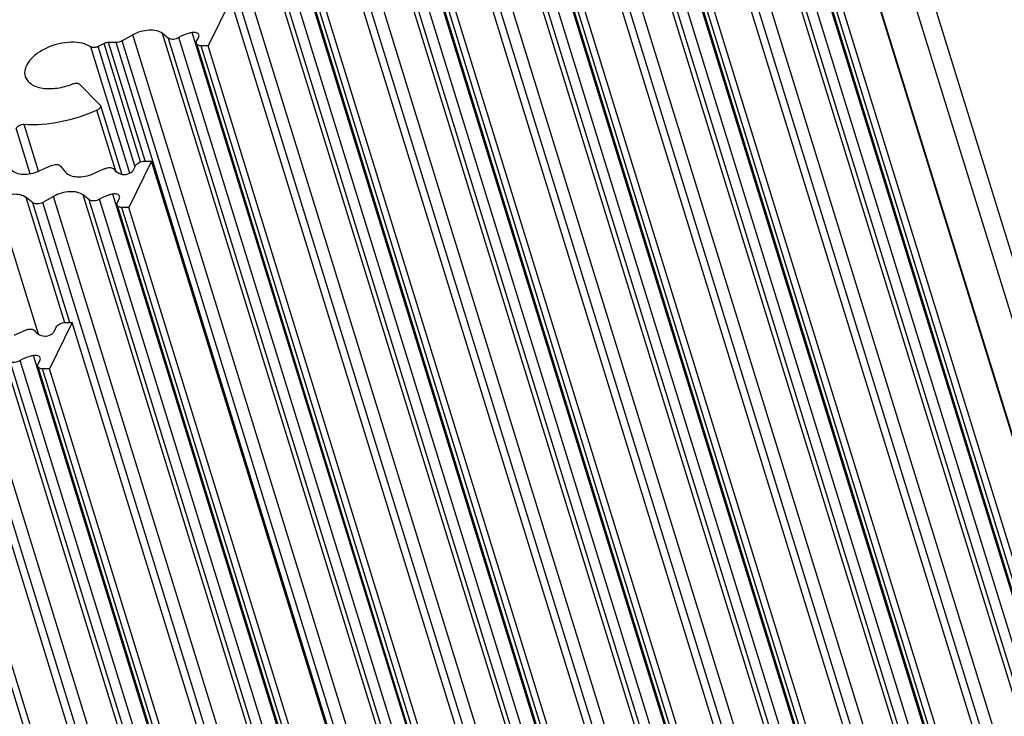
# Model space of a CAD drawing. Header units: millimetres. Extents: x 0 to 594, y 0 to 420.
# Tile 68 of 104: x 330 to 360, y 104 to 125. Entities that reach past the tile are written whole.
import ezdxf

# ---------------------------------------------------------------- set-up
doc = ezdxf.new("R2010")
doc.units = ezdxf.units.MM
doc.header["$LTSCALE"] = 32.67
doc.layers.get('0').update_dxf_attribs({"linetype": 'CONTINUOUS'})

msp = doc.modelspace()

# ---------------------------------------------------------------- linework, layer by layer
at = {"color": 9, "linetype": 'CONTINUOUS'}
for p, q in [((370.1225, 84.03465), (348.33653, 154.53407)), ((370.70277, 84.03465), (348.9168, 154.53407)), ((367.36189, 78.80038), (345.57592, 149.2998)), ((368.25155, 78.8455), (346.46558, 149.34492)), ((368.44134, 78.69666), (346.65537, 149.19608)), ((368.75174, 78.71988), (346.96577, 149.21931)), ((369.14553, 78.87028), (347.35956, 149.3697)), ((367.04012, 78.62034), (345.25415, 149.11977)), ((369.42179, 78.46813), (347.63582, 148.96755)), ((364.97341, 73.93317), (343.18745, 144.4326)), ((365.86307, 73.97829), (344.0771, 144.47771)), ((366.75705, 74.00307), (344.97108, 144.50249)), ((364.65164, 73.75314), (342.86567, 144.25256)), ((366.05286, 73.82945), (344.26689, 144.32888)), ((366.36326, 73.85268), (344.57729, 144.3521)), ((367.03331, 73.60093), (345.24734, 144.10035)), ((362.26316, 68.88593), (340.47719, 139.38535)), ((362.58494, 69.06597), (340.79897, 139.56539)), ((363.47459, 69.11109), (341.68863, 139.61051)), ((363.66438, 68.96225), (341.87841, 139.46167)), ((363.97478, 68.98547), (342.18881, 139.48489)), ((364.36858, 69.13587), (342.58261, 139.63529)), ((364.64484, 68.73372), (342.85887, 139.23314)), ((360.19646, 64.19876), (338.41049, 134.69818)), ((361.08612, 64.24388), (339.30015, 134.7433)), ((361.5863, 64.11827), (339.80033, 134.61769)), ((361.9801, 64.26866), (340.19413, 134.76808)), ((359.87468, 64.01873), (338.08872, 134.51815)), ((361.2759, 64.09504), (339.48994, 134.59446)), ((362.25636, 63.86651), (340.47039, 134.36594)), ((358.69764, 59.37667), (336.91167, 129.8761)), ((359.59162, 59.40145), (337.80565, 129.90088)), ((357.48621, 59.15152), (335.70024, 129.65094)), ((357.80798, 59.33156), (336.02201, 129.83098)), ((358.88743, 59.22784), (337.10146, 129.72726)), ((359.19782, 59.25106), (337.41186, 129.75048)), ((359.86788, 58.99931), (338.08191, 129.49873)), ((355.4195, 54.46435), (333.63353, 124.96377)), ((356.30916, 54.50947), (334.52319, 125.00889)), ((356.49895, 54.36063), (334.71298, 124.86005)), ((356.80935, 54.38385), (335.02338, 124.88328)), ((357.20314, 54.53425), (335.41717, 125.03367)), ((333.54219, 120.79616), (332.36608, 124.60207)), ((333.69894, 121.01798), (332.58823, 124.61222)), ((333.86868, 121.14039), (332.76768, 124.7032)), ((334.00394, 121.16685), (332.901, 124.73597)), ((354.91833, 54.23655), (333.13236, 124.73597)), ((355.09773, 54.28431), (333.31176, 124.78374)), ((357.4794, 54.1321), (335.69343, 124.63152)), ((333.1219, 120.85531), (332.55288, 122.69664)), ((330.79196, 120.8576), (330.35832, 122.26086)), ((330.54589, 120.78156), (330.12319, 122.1494)), ((353.03103, 49.59714), (331.24506, 120.09657)), ((353.92068, 49.64226), (332.13471, 120.14168)), ((354.81466, 49.66704), (333.0287, 120.16646)), ((330.78943, 115.94752), (329.53175, 120.01739)), ((331.58694, 116.29083), (330.4214, 120.06251)), ((331.74099, 116.29573), (330.62673, 119.90149)), ((352.70925, 49.41711), (330.92328, 119.91653)), ((354.11047, 49.49342), (332.3245, 119.99285)), ((354.42087, 49.51665), (332.6349, 120.01607)), ((355.09092, 49.2649), (333.30495, 119.76432)), ((350.32077, 44.5499), (328.5348, 115.04932)), ((350.64255, 44.72994), (328.85658, 115.22936)), ((351.53221, 44.77506), (329.74624, 115.27448)), ((351.72199, 44.62622), (329.93602, 115.12564)), ((352.03239, 44.64944), (330.24642, 115.14886)), ((352.42619, 44.79984), (330.64022, 115.29926)), ((352.70245, 44.39769), (330.91648, 114.89711)), ((350.31414, 39.53084), (328.52817, 110.03026))]:
    msp.add_line(p, q, dxfattribs=at)
at = {"color": 7, "linetype": 'CONTINUOUS'}
for p, q in [((347.62374, 153.33294), (369.40971, 82.83352)), ((370.31537, 79.86675), (348.5294, 150.36618)), ((347.48949, 149.04098), (369.27546, 78.54156)), ((369.62903, 78.46813), (347.84306, 148.96755)), ((367.9269, 74.99955), (346.14093, 145.49897)), ((345.10101, 144.17378), (366.88698, 73.67436)), ((367.24055, 73.60093), (345.45458, 144.10035)), ((365.53842, 70.13234), (343.75245, 140.63176)), ((342.71253, 139.30657), (364.4985, 68.80715)), ((364.85207, 68.73372), (343.0661, 139.23314)), ((363.14994, 65.26514), (341.36397, 135.76456)), ((340.32405, 134.43937), (362.11002, 63.93994)), ((362.4636, 63.86651), (340.67763, 134.36594)), ((360.76146, 60.39793), (338.97549, 130.89735)), ((337.93558, 129.57216), (359.72154, 59.07274)), ((360.07512, 58.99931), (338.28915, 129.49873)), ((336.58702, 126.03015), (335.90067, 124.63152)), ((358.37298, 55.53072), (336.58702, 126.03015)), ((333.63353, 124.96377), (333.31176, 124.78374)), ((334.71298, 124.86005), (334.52319, 125.00889)), ((335.55483, 124.77139), (335.61776, 124.89962)), ((332.76768, 124.7032), (332.58823, 124.61222)), ((333.13236, 124.73597), (332.901, 124.73597)), ((335.5471, 124.70495), (357.33307, 54.20553)), ((335.90067, 124.63152), (335.69343, 124.63152)), ((357.68664, 54.1321), (335.90067, 124.63152)), ((332.03064, 123.47598), (332.64111, 122.85997)), ((332.65703, 122.834), (333.29081, 120.78307)), ((330.81508, 120.86474), (331.17845, 121.02577)), ((331.46024, 121.01073), (331.60531, 120.83069)), ((334.19854, 121.16294), (333.51219, 119.76432)), ((333.6525, 120.89484), (333.71543, 121.02308)), ((333.9913, 121.16294), (334.19854, 121.16294)), ((355.98451, 50.66352), (334.19854, 121.16294)), ((332.45069, 120.78557), (332.78656, 120.93441)), ((331.24506, 120.09657), (330.92328, 119.91653)), ((332.3245, 119.99285), (332.13471, 120.14168)), ((330.62673, 119.90149), (330.4214, 120.06251)), ((333.15862, 119.83775), (354.94459, 49.33833)), ((333.16635, 119.90418), (333.22928, 120.03242)), ((333.51219, 119.76432), (333.30495, 119.76432)), ((355.29816, 49.2649), (333.51219, 119.76432)), ((331.81006, 116.29573), (331.12372, 114.89711)), ((331.60282, 116.29573), (331.81006, 116.29573)), ((353.59603, 45.79631), (331.81006, 116.29573)), ((330.06221, 115.91837), (330.39808, 116.0672)), ((331.26402, 116.02764), (331.32695, 116.15587)), ((330.77787, 115.03697), (330.8408, 115.16521)), ((330.77014, 114.97054), (352.55611, 44.47112)), ((331.12372, 114.89711), (330.91648, 114.89711)), ((352.90968, 44.39769), (331.12372, 114.89711)), ((351.20772, 40.92946), (329.42176, 111.42888)), ((350.52138, 39.53084), (328.73541, 110.03026))]:
    msp.add_line(p, q, dxfattribs=at)
for points, knots in [([(334.52319, 125.00889), (334.47385, 125.04758), (334.34003, 125.10126), (334.11396, 125.11507), (333.86827, 125.07099), (333.7084, 125.00566), (333.63353, 124.96377)], [0, 0, 0, 0, 0.20211327, 0.44858369, 0.72348986, 1, 1, 1, 1]), ([(335.02338, 124.88328), (334.97309, 124.85189), (334.86931, 124.81735), (334.75097, 124.83026), (334.71298, 124.86005)], [0, 0, 0, 0, 0.55115231, 1, 1, 1, 1]), ([(335.41717, 125.03367), (335.3821, 125.02726), (335.24477, 124.99535), (335.11271, 124.93904), (335.02338, 124.88328)], [0, 0, 0, 0, 0.25291069, 1, 1, 1, 1]), ([(335.62537, 124.96602), (335.6162, 124.99653), (335.56336, 125.03254), (335.48722, 125.04137), (335.44095, 125.03802), (335.41717, 125.03367)], [0, 0, 0, 0, 0.41062638, 0.68853218, 1, 1, 1, 1]), ([(335.61776, 124.89962), (335.62046, 124.90512), (335.62893, 124.926), (335.6301, 124.95027), (335.62537, 124.96602)], [0, 0, 0, 0, 0.27142892, 1, 1, 1, 1]), ([(332.36607, 124.60207), (332.2891, 124.65441), (332.09376, 124.72919), (331.64037, 124.765), (331.15958, 124.64812), (330.74477, 124.41217), (330.51107, 124.19567), (330.37462, 123.95605), (330.37078, 123.78317), (330.39283, 123.71196)], [0, 0, 0, 0, 0.11060971, 0.24212822, 0.53702862, 0.68013615, 0.80645993, 0.91142482, 1, 1, 1, 1]), ([(332.58823, 124.61222), (332.55077, 124.59323), (332.47622, 124.57231), (332.39443, 124.58278), (332.36607, 124.60207)], [0, 0, 0, 0, 0.55047091, 1, 1, 1, 1]), ([(332.901, 124.73597), (332.88984, 124.73597), (332.8439, 124.73284), (332.79876, 124.71895), (332.76768, 124.7032)], [0, 0, 0, 0, 0.24251381, 1, 1, 1, 1]), ([(333.31176, 124.78374), (333.27066, 124.76074), (333.20967, 124.74058), (333.14751, 124.73597), (333.13236, 124.73597)], [0, 0, 0, 0, 0.75658703, 1, 1, 1, 1]), ([(335.54711, 124.70496), (335.54233, 124.72068), (335.54362, 124.74499), (335.55212, 124.76587), (335.55483, 124.77139)], [0, 0, 0, 0, 0.72780144, 1, 1, 1, 1]), ([(335.69343, 124.63152), (335.6606, 124.63152), (335.602, 124.63823), (335.55421, 124.6816), (335.54711, 124.70496)], [0, 0, 0, 0, 0.573494, 1, 1, 1, 1]), ([(330.39283, 123.71196), (330.40664, 123.66736), (330.45405, 123.57927), (330.57189, 123.47543), (330.72879, 123.39967), (330.99232, 123.33628), (331.37028, 123.34399), (331.67023, 123.42568), (331.81846, 123.48614)], [0, 0, 0, 0, 0.08860264, 0.18480507, 0.29343841, 0.41608062, 0.69622779, 1, 1, 1, 1]), ([(331.81846, 123.48614), (331.85685, 123.50179), (331.92918, 123.51751), (332.00823, 123.4986), (332.03064, 123.47598)], [0, 0, 0, 0, 0.56566743, 1, 1, 1, 1]), ([(332.65693, 122.83397), (332.66434, 122.80997), (332.63875, 122.7435), (332.58532, 122.71148), (332.55288, 122.69664)], [0, 0, 0, 0, 0.41311456, 1, 1, 1, 1]), ([(332.55288, 122.69664), (332.20307, 122.53651), (331.48162, 122.30381), (330.72403, 122.23832), (330.35832, 122.26086)], [0, 0, 0, 0, 0.51218959, 1, 1, 1, 1]), ([(330.35832, 122.26086), (330.3105, 122.2638), (330.22052, 122.24388), (330.1416, 122.18692), (330.12319, 122.1494)], [0, 0, 0, 0, 0.53409832, 1, 1, 1, 1]), ([(331.17845, 121.02577), (331.22968, 121.04847), (331.32576, 121.07147), (331.43388, 121.04344), (331.46024, 121.01073)], [0, 0, 0, 0, 0.57156399, 1, 1, 1, 1]), ([(333.71543, 121.02308), (333.73706, 121.06717), (333.82866, 121.13633), (333.93409, 121.16294), (333.9913, 121.16294)], [0, 0, 0, 0, 0.4619649, 1, 1, 1, 1]), ([(329.96971, 120.90987), (330.04879, 120.81173), (330.28209, 120.75109), (330.57155, 120.77888), (330.73596, 120.82968), (330.81508, 120.86474)], [0, 0, 0, 0, 0.4268455, 0.70688009, 1, 1, 1, 1]), ([(331.60531, 120.83069), (331.68439, 120.73256), (331.9177, 120.67192), (332.20715, 120.69971), (332.37156, 120.75051), (332.45069, 120.78557)], [0, 0, 0, 0, 0.42684585, 0.70688049, 1, 1, 1, 1]), ([(332.78656, 120.93441), (332.81419, 120.94666), (332.87168, 120.96395), (332.97075, 120.97243), (333.05174, 120.94732), (333.07416, 120.91119)], [0, 0, 0, 0, 0.29805012, 0.58074626, 1, 1, 1, 1]), ([(333.07416, 120.91119), (333.08553, 120.89286), (333.14879, 120.81687), (333.24603, 120.77736), (333.32035, 120.76079)], [0, 0, 0, 0, 0.2207658, 1, 1, 1, 1]), ([(333.32035, 120.76079), (333.3838, 120.74665), (333.48827, 120.76364), (333.59771, 120.82456), (333.64047, 120.87034), (333.6525, 120.89484)], [0, 0, 0, 0, 0.51896423, 0.78207426, 1, 1, 1, 1]), ([(330.4214, 120.06251), (330.37206, 120.10121), (330.23824, 120.15488), (330.01217, 120.16869), (329.76648, 120.12461), (329.60661, 120.05928), (329.53175, 120.01739)], [0, 0, 0, 0, 0.20211342, 0.44858399, 0.7234901, 1, 1, 1, 1]), ([(332.13471, 120.14168), (332.08537, 120.18038), (331.95155, 120.23405), (331.72548, 120.24786), (331.47979, 120.20379), (331.31992, 120.13845), (331.24506, 120.09657)], [0, 0, 0, 0, 0.20211327, 0.44858369, 0.72348986, 1, 1, 1, 1]), ([(333.0287, 120.16646), (332.99363, 120.16005), (332.85629, 120.12814), (332.72424, 120.07183), (332.6349, 120.01607)], [0, 0, 0, 0, 0.25291069, 1, 1, 1, 1]), ([(333.23689, 120.09881), (333.22772, 120.12932), (333.17489, 120.16533), (333.09875, 120.17416), (333.05247, 120.17081), (333.0287, 120.16646)], [0, 0, 0, 0, 0.41062638, 0.68853218, 1, 1, 1, 1]), ([(333.22928, 120.03242), (333.23198, 120.03791), (333.24045, 120.0588), (333.24162, 120.08307), (333.23689, 120.09881)], [0, 0, 0, 0, 0.27142892, 1, 1, 1, 1]), ([(330.92328, 119.91653), (330.87383, 119.88886), (330.77441, 119.85867), (330.6627, 119.87328), (330.62673, 119.90149)], [0, 0, 0, 0, 0.55351447, 1, 1, 1, 1]), ([(332.6349, 120.01607), (332.58461, 119.98468), (332.48083, 119.95014), (332.36249, 119.96305), (332.3245, 119.99285)], [0, 0, 0, 0, 0.55115231, 1, 1, 1, 1]), ([(333.15863, 119.83775), (333.15385, 119.85348), (333.15514, 119.87778), (333.16364, 119.89866), (333.16635, 119.90418)], [0, 0, 0, 0, 0.72780144, 1, 1, 1, 1]), ([(333.30495, 119.76432), (333.27212, 119.76432), (333.21352, 119.77102), (333.16574, 119.81439), (333.15863, 119.83775)], [0, 0, 0, 0, 0.573494, 1, 1, 1, 1]), ([(331.32695, 116.15587), (331.34859, 116.19996), (331.44018, 116.26912), (331.54562, 116.29573), (331.60282, 116.29573)], [0, 0, 0, 0, 0.4619649, 1, 1, 1, 1]), ([(330.39808, 116.0672), (330.42572, 116.07945), (330.4832, 116.09674), (330.58228, 116.10523), (330.66326, 116.08011), (330.68568, 116.04398)], [0, 0, 0, 0, 0.29805012, 0.58074626, 1, 1, 1, 1]), ([(330.68568, 116.04398), (330.69706, 116.02565), (330.76031, 115.94966), (330.85755, 115.91015), (330.93187, 115.89359)], [0, 0, 0, 0, 0.2207658, 1, 1, 1, 1]), ([(330.93187, 115.89359), (330.99532, 115.87945), (331.09979, 115.89644), (331.20924, 115.95735), (331.25199, 116.00313), (331.26402, 116.02764)], [0, 0, 0, 0, 0.51896423, 0.78207426, 1, 1, 1, 1]), ([(330.24642, 115.14886), (330.19613, 115.11747), (330.09236, 115.08293), (329.97401, 115.09585), (329.93602, 115.12564)], [0, 0, 0, 0, 0.55115231, 1, 1, 1, 1]), ([(330.64022, 115.29926), (330.60515, 115.29284), (330.46781, 115.26093), (330.33576, 115.20463), (330.24642, 115.14886)], [0, 0, 0, 0, 0.25291069, 1, 1, 1, 1]), ([(330.84841, 115.2316), (330.83925, 115.26212), (330.78641, 115.29812), (330.71027, 115.30696), (330.66399, 115.30361), (330.64022, 115.29926)], [0, 0, 0, 0, 0.41062638, 0.68853218, 1, 1, 1, 1]), ([(330.8408, 115.16521), (330.8435, 115.17071), (330.85197, 115.19159), (330.85315, 115.21586), (330.84841, 115.2316)], [0, 0, 0, 0, 0.27142892, 1, 1, 1, 1]), ([(330.77016, 114.97055), (330.76538, 114.98627), (330.76667, 115.01058), (330.77517, 115.03146), (330.77787, 115.03697)], [0, 0, 0, 0, 0.72780144, 1, 1, 1, 1]), ([(330.91648, 114.89711), (330.88365, 114.89711), (330.82504, 114.90381), (330.77726, 114.94719), (330.77016, 114.97055)], [0, 0, 0, 0, 0.573494, 1, 1, 1, 1])]:
    msp.add_open_spline(points, degree=3, knots=knots, dxfattribs=at)
msp.add_open_spline([(332.64111, 122.85997), (332.64825, 122.85276), (332.65394, 122.84366), (332.65693, 122.83397)], degree=3, dxfattribs=at)

doc.saveas('drawing.dxf')
